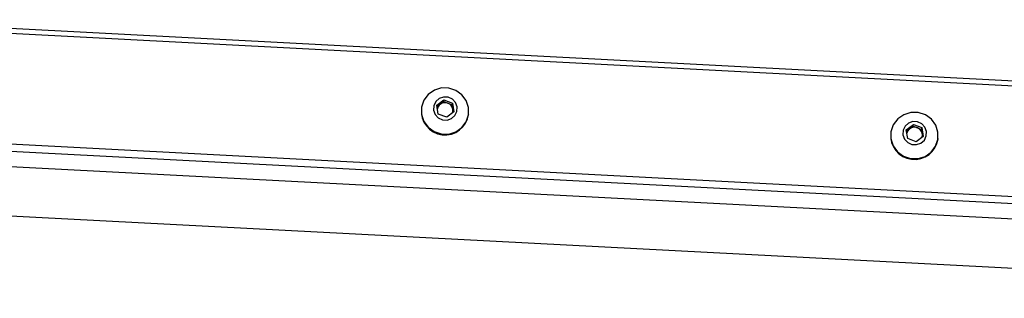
# Model space of a CAD drawing. Header units: millimetres. Extents: x 9 to 583, y 10 to 410.
# Tile 8 of 107: x 115 to 147, y 143 to 152. Entities that reach past the tile are written whole.
import ezdxf

# ---------------------------------------------------------------- set-up
doc = ezdxf.new("R2010")
doc.units = ezdxf.units.MM

msp = doc.modelspace()

# ---------------------------------------------------------------- linework, layer by layer
at = {"color": 7, "linetype": 'Continuous', "lineweight": 25}
for p, q in [((163.259, 148.6955), (109.4184, 151.511)), ((163.2643, 148.8525), (109.4237, 151.6679)), ((128.5059, 148.9367), (128.7309, 149.112)), ((128.5499, 148.6578), (128.5059, 148.9367)), ((128.513, 148.8918), (128.6118, 148.9688)), ((128.6118, 148.9688), (128.7243, 149.0564)), ((128.7243, 149.0564), (128.7309, 149.112)), ((128.7243, 149.0564), (128.8588, 149.0046)), ((128.7309, 149.112), (128.9999, 149.0085)), ((128.8588, 149.0046), (128.9933, 148.9529)), ((128.9933, 148.9529), (128.9999, 149.0085)), ((128.9933, 148.9529), (129.0153, 148.8134)), ((128.9999, 149.0085), (129.0439, 148.7295)), ((128.011, 148.8456), (128.009, 148.8294)), ((128.8189, 148.5542), (128.5499, 148.6578)), ((129.0439, 148.7295), (128.8189, 148.5542)), ((129.0153, 148.8134), (129.0302, 148.7188)), ((129.5183, 148.6486), (129.5202, 148.6649)), ((143.4838, 148.1535), (143.7088, 148.3288)), ((143.7022, 148.2732), (143.7088, 148.3288)), ((143.7088, 148.3288), (143.9778, 148.2252)), ((109.2462, 147.9993), (163.0868, 145.1838)), ((142.9889, 148.0624), (142.987, 148.0462)), ((143.5278, 147.8745), (143.4838, 148.1535)), ((143.4909, 148.1086), (143.5897, 148.1855)), ((143.5897, 148.1855), (143.7022, 148.2732)), ((143.7022, 148.2732), (143.8367, 148.2214)), ((143.8367, 148.2214), (143.9712, 148.1696)), ((143.9712, 148.1696), (143.9778, 148.2252)), ((143.9712, 148.1696), (143.9932, 148.0302)), ((143.9778, 148.2252), (144.0218, 147.9463)), ((143.9932, 148.0302), (144.0081, 147.9356)), ((163.0721, 144.9459), (109.2315, 147.7614)), ((143.7968, 147.7709), (143.5278, 147.8745)), ((144.0218, 147.9463), (143.7968, 147.7709)), ((144.4962, 147.8654), (144.4981, 147.8817)), ((165.0825, 144.3489), (107.1679, 147.3775)), ((165.0292, 142.7793), (107.1147, 145.8079))]:
    msp.add_line(p, q, dxfattribs=at)
at = {"color": 7, "linetype": 'Continuous', "lineweight": 25, "flags": 128}
for points in [[(129.5165, 148.8643), (129.4439, 149.0859), (129.305, 149.2752), (129.1132, 149.4135), (128.8875, 149.4874), (128.6498, 149.4896), (128.4234, 149.42), (128.2305, 149.2853), (128.09, 149.0987), (128.0157, 148.8785), (128.0147, 148.6462), (128.0873, 148.4246), (128.2262, 148.2354), (128.418, 148.097), (128.6437, 148.0231), (128.8814, 148.0209), (129.1078, 148.0906), (129.3007, 148.2253), (129.4412, 148.4119), (129.5155, 148.6321), (129.5165, 148.8643)], [(129.1504, 148.8876), (129.0996, 149.024), (128.9994, 149.1313), (128.8651, 149.1932), (128.717, 149.2003), (128.5777, 149.1515), (128.4685, 149.0542), (128.4059, 148.9232), (128.3995, 148.7786), (128.4502, 148.6422), (128.5504, 148.5349), (128.6848, 148.473), (128.8328, 148.4659), (128.9721, 148.5147), (129.0814, 148.612), (129.1439, 148.743), (129.1504, 148.8876)], [(144.4944, 148.0811), (144.4218, 148.3027), (144.2829, 148.4919), (144.0911, 148.6303), (143.8654, 148.7042), (143.6277, 148.7064), (143.4013, 148.6367), (143.2084, 148.502), (143.068, 148.3154), (142.9936, 148.0952), (142.9926, 147.863), (143.0652, 147.6414), (143.2041, 147.4521), (143.3959, 147.3138), (143.6216, 147.2399), (143.8593, 147.2377), (144.0857, 147.3073), (144.2786, 147.442), (144.4191, 147.6286), (144.4934, 147.8488), (144.4944, 148.0811)], [(144.1283, 148.1044), (144.0775, 148.2408), (143.9773, 148.3481), (143.843, 148.41), (143.6949, 148.417), (143.5556, 148.3682), (143.4464, 148.2709), (143.3838, 148.14), (143.3774, 147.9953), (143.4281, 147.859), (143.5283, 147.7517), (143.6627, 147.6898), (143.8107, 147.6827), (143.95, 147.7315), (144.0593, 147.8288), (144.1218, 147.9597), (144.1283, 148.1044)]]:
    msp.add_lwpolyline(points, dxfattribs=at)
at = {"color": 7, "linetype": 'Continuous', "lineweight": 25}
for centre, radius, start, end in [((128.7598, 148.7779), 0.2416, 127.78145, 168.27594), ((128.7671, 148.7678), 0.254, 68.83322, 127.69791), ((128.7713, 148.7734), 0.2473, 9.30835, 69.27392), ((128.7652, 148.7515), 0.7601, 174.1213, 352.21932), ((128.7796, 148.7762), 0.2386, 341.29515, 8.97686), ((143.7431, 147.9683), 0.7601, 174.1213, 352.21932), ((143.7377, 147.9946), 0.2416, 127.78145, 168.27594), ((143.745, 147.9846), 0.254, 68.83322, 127.69791), ((143.7492, 147.9902), 0.2473, 9.30835, 69.27392), ((143.7575, 147.9929), 0.2386, 341.29515, 8.97686)]:
    msp.add_arc(centre, radius, start, end, dxfattribs=at)

doc.saveas('drawing.dxf')
